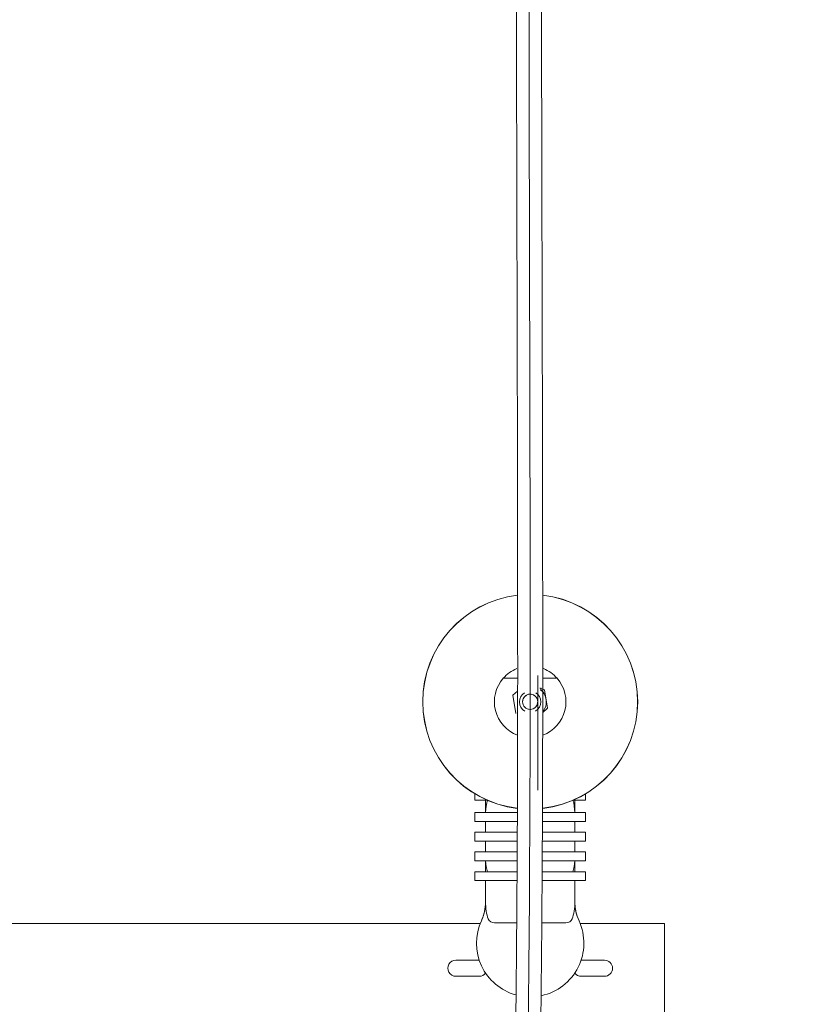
# Model space of a CAD drawing. Header units: millimetres. Extents: x -2674 to -2203, y -551 to -52.
# Tile 101 of 138: x -2284.36 to -2279.97, y -90.3 to -84.8. Entities that reach past the tile are written whole.
import ezdxf
from ezdxf.lldxf.tags import DXFTag

# ---------------------------------------------------------------- set-up
doc = ezdxf.new("R2010")
doc.units = ezdxf.units.MM
doc.layers.add('layer 1', color=7, linetype='Continuous')
tags = doc.linetypes.add('New Line14', pattern=[28.3, 19, -3.1, 3.1, -3.1]).pattern_tags.tags
tags[10:11] = [DXFTag(74, 4), DXFTag(75, 0), DXFTag(340, '0'), DXFTag(46, 1.0), DXFTag(50, 0.0), DXFTag(44, 0.0), DXFTag(45, 0.0)]
tags[8:9] = [DXFTag(74, 4), DXFTag(75, 0), DXFTag(340, '0'), DXFTag(46, 1.0), DXFTag(50, 0.0), DXFTag(44, 0.0), DXFTag(45, 0.0)]
tags[6:7] = [DXFTag(74, 4), DXFTag(75, 0), DXFTag(340, '0'), DXFTag(46, 1.0), DXFTag(50, 0.0), DXFTag(44, 0.0), DXFTag(45, 0.0)]
tags[4:5] = [DXFTag(74, 4), DXFTag(75, 0), DXFTag(340, '0'), DXFTag(46, 1.0), DXFTag(50, 0.0), DXFTag(44, 0.0), DXFTag(45, 0.0)]

msp = doc.modelspace()

# ---------------------------------------------------------------- linework, layer by layer
at = {"layer": 'layer 1', "linetype": 'New Line14', "lineweight": 9}
msp.add_open_spline([(-2280.0439, -71.8976), (-2280.0439, -71.8882), (-2280.0439, -71.8788), (-2280.0439, -71.8694), (-2280.0439, -71.8694), (-2280.0439, -70.0266), (-2280.5506, -70.2383), (-2280.8821, -71.7217), (-2280.8821, -71.7217), (-2281.3964, -74.023), (-2281.4891, -79.3852), (-2281.5114, -82.6398), (-2281.5114, -82.6398), (-2281.5256, -84.72), (-2281.5111, -85.9392), (-2281.5111, -88.5338), (-2281.5111, -88.5338), (-2281.5111, -88.5391), (-2281.5111, -88.5445), (-2281.5111, -88.5498), (-2281.5111, -88.5498), (-2281.5111, -92.7162), (-2281.68, -96.4901), (-2281.68, -100.6565), (-2281.68, -100.6565), (-2281.68, -100.6582), (-2281.68, -100.6599), (-2281.68, -100.6615)], degree=3, knots=[0, 0, 0, 0, 0.125, 0.125, 0.125, 0.125, 0.25, 0.25, 0.25, 0.25, 0.375, 0.375, 0.375, 0.375, 0.5, 0.5, 0.5, 0.5, 0.625, 0.625, 0.625, 0.625, 0.75, 0.75, 0.75, 0.75, 1, 1, 1, 1], dxfattribs=at)
at = {"layer": 'layer 1', "lineweight": 9}
for points, knots in [([(-2279.974, -71.8788), (-2279.9748, -71.7597), (-2279.9758, -71.6586), (-2279.9792, -71.5606), (-2279.9792, -71.5606), (-2279.9823, -71.4688), (-2279.9875, -71.3796), (-2279.9941, -71.2977), (-2279.9941, -71.2977), (-2279.9999, -71.2251), (-2280.0069, -71.1581), (-2280.015, -71.0959), (-2280.015, -71.0959), (-2280.0221, -71.0412), (-2280.0302, -70.9901), (-2280.0391, -70.9429), (-2280.0391, -70.9429), (-2280.047, -70.9008), (-2280.0556, -70.8617), (-2280.0649, -70.8255), (-2280.0649, -70.8255), (-2280.0731, -70.7934), (-2280.0819, -70.7636), (-2280.0912, -70.7362), (-2280.0912, -70.7362), (-2280.0992, -70.7123), (-2280.1077, -70.6901), (-2280.1168, -70.6693), (-2280.1168, -70.6693), (-2280.1259, -70.6483), (-2280.1357, -70.6287), (-2280.1464, -70.6103), (-2280.1464, -70.6103), (-2280.1598, -70.5875), (-2280.1747, -70.5666), (-2280.1907, -70.5489), (-2280.1907, -70.5489), (-2280.2096, -70.528), (-2280.2301, -70.5116), (-2280.2512, -70.5), (-2280.2512, -70.5), (-2280.2706, -70.4893), (-2280.2905, -70.4826), (-2280.311, -70.4797), (-2280.311, -70.4797), (-2280.3276, -70.4774), (-2280.3446, -70.4777), (-2280.3612, -70.4803), (-2280.3612, -70.4803), (-2280.3841, -70.484), (-2280.4064, -70.4922), (-2280.4279, -70.5041), (-2280.4279, -70.5041), (-2280.4529, -70.5179), (-2280.4769, -70.5368), (-2280.5003, -70.5601), (-2280.5003, -70.5601), (-2280.5248, -70.5844), (-2280.5487, -70.6137), (-2280.572, -70.6474), (-2280.572, -70.6474), (-2280.5951, -70.6809), (-2280.6177, -70.7187), (-2280.6397, -70.7602), (-2280.6397, -70.7602), (-2280.6616, -70.8015), (-2280.6829, -70.8465), (-2280.7041, -70.8957), (-2280.7041, -70.8957), (-2280.7256, -70.9456), (-2280.747, -71), (-2280.7681, -71.0586), (-2280.7681, -71.0586), (-2280.7896, -71.1185), (-2280.811, -71.1829), (-2280.8319, -71.2516), (-2280.8319, -71.2516), (-2280.8532, -71.3215), (-2280.8741, -71.3958), (-2280.8946, -71.4749), (-2280.8946, -71.4749), (-2280.9128, -71.5451), (-2280.9307, -71.619), (-2280.9481, -71.6963), (-2280.9481, -71.6963), (-2280.9602, -71.7503), (-2280.9721, -71.806), (-2280.9838, -71.8633), (-2280.9838, -71.8633), (-2280.994, -71.9132), (-2281.004, -71.9644), (-2281.0138, -72.0168), (-2281.0138, -72.0168), (-2281.0257, -72.0801), (-2281.0374, -72.1451), (-2281.0488, -72.2119), (-2281.0488, -72.2119), (-2281.0625, -72.2923), (-2281.0759, -72.3752), (-2281.089, -72.4603), (-2281.089, -72.4603), (-2281.1032, -72.5532), (-2281.117, -72.6488), (-2281.1304, -72.7468), (-2281.1304, -72.7468), (-2281.1434, -72.8415), (-2281.156, -72.9386), (-2281.1682, -73.0376), (-2281.1682, -73.0376), (-2281.1799, -73.1333), (-2281.1914, -73.2308), (-2281.2024, -73.33), (-2281.2024, -73.33), (-2281.2272, -73.552), (-2281.2503, -73.7827), (-2281.2718, -74.0201), (-2281.2718, -74.0201), (-2281.2932, -74.2565), (-2281.313, -74.4995), (-2281.3314, -74.7475), (-2281.3314, -74.7475), (-2281.3498, -74.9957), (-2281.3668, -75.249), (-2281.3825, -75.5059), (-2281.3825, -75.5059), (-2281.3982, -75.7629), (-2281.4126, -76.0235), (-2281.4259, -76.2865), (-2281.4259, -76.2865), (-2281.4392, -76.5497), (-2281.4513, -76.8154), (-2281.4624, -77.0824), (-2281.4624, -77.0824), (-2281.4735, -77.3495), (-2281.4836, -77.6179), (-2281.4928, -77.8867), (-2281.4928, -77.8867), (-2281.502, -78.1554), (-2281.5102, -78.4245), (-2281.5177, -78.693), (-2281.5177, -78.693), (-2281.5252, -78.9615), (-2281.5318, -79.2293), (-2281.5378, -79.4954), (-2281.5378, -79.4954), (-2281.5437, -79.7612), (-2281.5489, -80.0253), (-2281.5535, -80.2864), (-2281.5535, -80.2864), (-2281.5581, -80.5473), (-2281.5621, -80.8051), (-2281.5655, -81.0584), (-2281.5655, -81.0584), (-2281.5689, -81.3112), (-2281.5718, -81.5594), (-2281.5743, -81.8013), (-2281.5743, -81.8013), (-2281.5767, -82.0428), (-2281.5787, -82.278), (-2281.5804, -82.5042), (-2281.5804, -82.5042), (-2281.5821, -82.7302), (-2281.5834, -82.9472), (-2281.5844, -83.1562), (-2281.5844, -83.1562), (-2281.5854, -83.3661), (-2281.5862, -83.568), (-2281.5867, -83.765), (-2281.5867, -83.765), (-2281.5872, -83.9627), (-2281.5875, -84.1555), (-2281.5876, -84.3469), (-2281.5876, -84.3469), (-2281.5877, -84.5385), (-2281.5876, -84.7287), (-2281.5873, -84.9214), (-2281.5873, -84.9214), (-2281.5871, -85.1133), (-2281.5867, -85.3076), (-2281.5863, -85.5085), (-2281.5863, -85.5085), (-2281.5858, -85.7076), (-2281.5853, -85.9132), (-2281.5848, -86.1287), (-2281.5848, -86.1287), (-2281.5843, -86.2883), (-2281.5839, -86.4533), (-2281.5835, -86.6245), (-2281.5835, -86.6245), (-2281.5831, -86.7946), (-2281.5827, -86.9709), (-2281.5824, -87.1526), (-2281.5824, -87.1526), (-2281.5821, -87.3083), (-2281.5818, -87.4681), (-2281.5816, -87.6307), (-2281.5816, -87.6307), (-2281.5814, -87.7968), (-2281.5813, -87.9658), (-2281.5811, -88.1359), (-2281.5811, -88.1359), (-2281.581, -88.3122), (-2281.5809, -88.4896), (-2281.5811, -88.6669), (-2281.5811, -88.6669), (-2281.5812, -88.842), (-2281.5816, -89.0169), (-2281.5823, -89.1915), (-2281.5823, -89.1915), (-2281.583, -89.3641), (-2281.584, -89.5363), (-2281.5852, -89.708), (-2281.5852, -89.708), (-2281.5864, -89.8786), (-2281.5878, -90.0486), (-2281.5894, -90.218), (-2281.5894, -90.218), (-2281.5911, -90.3868), (-2281.5929, -90.555), (-2281.595, -90.7225), (-2281.595, -90.7225), (-2281.5992, -91.0729), (-2281.6043, -91.4201), (-2281.6099, -91.764), (-2281.6099, -91.764), (-2281.6155, -92.1085), (-2281.6216, -92.4498), (-2281.6282, -92.7888), (-2281.6282, -92.7888), (-2281.6347, -93.1282), (-2281.6416, -93.4652), (-2281.6486, -93.8012), (-2281.6486, -93.8012), (-2281.6556, -94.1373), (-2281.6627, -94.4723), (-2281.6699, -94.8076), (-2281.6699, -94.8076), (-2281.677, -95.1427), (-2281.6841, -95.4781), (-2281.6909, -95.815), (-2281.6909, -95.815), (-2281.696, -96.0619), (-2281.7009, -96.3096), (-2281.7056, -96.5586), (-2281.7056, -96.5586), (-2281.7103, -96.8073), (-2281.7148, -97.0574), (-2281.719, -97.3091), (-2281.719, -97.3091), (-2281.7231, -97.5559), (-2281.727, -97.8044), (-2281.7305, -98.0545), (-2281.7305, -98.0545), (-2281.7318, -98.1501), (-2281.7331, -98.2459), (-2281.7343, -98.342), (-2281.7343, -98.342), (-2281.7356, -98.4397), (-2281.7367, -98.5378), (-2281.7379, -98.6361), (-2281.7379, -98.6361), (-2281.7393, -98.7589), (-2281.7406, -98.8822), (-2281.7417, -99.0056), (-2281.7417, -99.0056), (-2281.7432, -99.1579), (-2281.7445, -99.3104), (-2281.7456, -99.4649), (-2281.7456, -99.4649), (-2281.7469, -99.6491), (-2281.748, -99.8363), (-2281.7487, -100.016), (-2281.7487, -100.016), (-2281.7493, -100.1767), (-2281.7496, -100.3313), (-2281.7498, -100.5015)], [0, 0, 0, 0, 0.014286, 0.014286, 0.014286, 0.014286, 0.028571, 0.028571, 0.028571, 0.028571, 0.042857, 0.042857, 0.042857, 0.042857, 0.057143, 0.057143, 0.057143, 0.057143, 0.071429, 0.071429, 0.071429, 0.071429, 0.085714, 0.085714, 0.085714, 0.085714, 0.1, 0.1, 0.1, 0.1, 0.114286, 0.114286, 0.114286, 0.114286, 0.128571, 0.128571, 0.128571, 0.128571, 0.142857, 0.142857, 0.142857, 0.142857, 0.157143, 0.157143, 0.157143, 0.157143, 0.171429, 0.171429, 0.171429, 0.171429, 0.185714, 0.185714, 0.185714, 0.185714, 0.2, 0.2, 0.2, 0.2, 0.214286, 0.214286, 0.214286, 0.214286, 0.228571, 0.228571, 0.228571, 0.228571, 0.242857, 0.242857, 0.242857, 0.242857, 0.257143, 0.257143, 0.257143, 0.257143, 0.271429, 0.271429, 0.271429, 0.271429, 0.285714, 0.285714, 0.285714, 0.285714, 0.3, 0.3, 0.3, 0.3, 0.314286, 0.314286, 0.314286, 0.314286, 0.328571, 0.328571, 0.328571, 0.328571, 0.342857, 0.342857, 0.342857, 0.342857, 0.357143, 0.357143, 0.357143, 0.357143, 0.371429, 0.371429, 0.371429, 0.371429, 0.385714, 0.385714, 0.385714, 0.385714, 0.4, 0.4, 0.4, 0.4, 0.414286, 0.414286, 0.414286, 0.414286, 0.428571, 0.428571, 0.428571, 0.428571, 0.442857, 0.442857, 0.442857, 0.442857, 0.457143, 0.457143, 0.457143, 0.457143, 0.471429, 0.471429, 0.471429, 0.471429, 0.485714, 0.485714, 0.485714, 0.485714, 0.5, 0.5, 0.5, 0.5, 0.514286, 0.514286, 0.514286, 0.514286, 0.528571, 0.528571, 0.528571, 0.528571, 0.542857, 0.542857, 0.542857, 0.542857, 0.557143, 0.557143, 0.557143, 0.557143, 0.571429, 0.571429, 0.571429, 0.571429, 0.585714, 0.585714, 0.585714, 0.585714, 0.6, 0.6, 0.6, 0.6, 0.614286, 0.614286, 0.614286, 0.614286, 0.628571, 0.628571, 0.628571, 0.628571, 0.642857, 0.642857, 0.642857, 0.642857, 0.657143, 0.657143, 0.657143, 0.657143, 0.671429, 0.671429, 0.671429, 0.671429, 0.685714, 0.685714, 0.685714, 0.685714, 0.7, 0.7, 0.7, 0.7, 0.714286, 0.714286, 0.714286, 0.714286, 0.728571, 0.728571, 0.728571, 0.728571, 0.742857, 0.742857, 0.742857, 0.742857, 0.757143, 0.757143, 0.757143, 0.757143, 0.771429, 0.771429, 0.771429, 0.771429, 0.785714, 0.785714, 0.785714, 0.785714, 0.8, 0.8, 0.8, 0.8, 0.814286, 0.814286, 0.814286, 0.814286, 0.828571, 0.828571, 0.828571, 0.828571, 0.842857, 0.842857, 0.842857, 0.842857, 0.857143, 0.857143, 0.857143, 0.857143, 0.871429, 0.871429, 0.871429, 0.871429, 0.885714, 0.885714, 0.885714, 0.885714, 0.9, 0.9, 0.9, 0.9, 0.914286, 0.914286, 0.914286, 0.914286, 0.928571, 0.928571, 0.928571, 0.928571, 0.942857, 0.942857, 0.942857, 0.942857, 0.957143, 0.957143, 0.957143, 0.957143, 0.971429, 0.971429, 0.971429, 0.971429, 1, 1, 1, 1]), ([(-2281.6099, -100.5015), (-2281.6097, -100.3513), (-2281.6094, -100.2139), (-2281.6089, -100.0713), (-2281.6089, -100.0713), (-2281.6084, -99.9044), (-2281.6074, -99.7305), (-2281.6063, -99.5592), (-2281.6063, -99.5592), (-2281.6053, -99.4125), (-2281.6042, -99.2678), (-2281.6029, -99.1232), (-2281.6029, -99.1232), (-2281.6018, -99.0026), (-2281.6006, -98.8819), (-2281.5993, -98.7618), (-2281.5993, -98.7618), (-2281.5982, -98.6654), (-2281.5971, -98.5693), (-2281.596, -98.4735), (-2281.596, -98.4735), (-2281.5949, -98.3868), (-2281.5938, -98.3003), (-2281.5927, -98.2139), (-2281.5927, -98.2139), (-2281.5899, -98.0056), (-2281.5869, -97.7985), (-2281.5836, -97.5925), (-2281.5836, -97.5925), (-2281.5803, -97.3807), (-2281.5767, -97.1702), (-2281.573, -96.9607), (-2281.573, -96.9607), (-2281.5663, -96.5854), (-2281.559, -96.2134), (-2281.5515, -95.8434), (-2281.5515, -95.8434), (-2281.544, -95.4732), (-2281.5362, -95.1049), (-2281.5284, -94.7369), (-2281.5284, -94.7369), (-2281.5214, -94.4084), (-2281.5144, -94.08), (-2281.5075, -93.7505), (-2281.5075, -93.7505), (-2281.5007, -93.4213), (-2281.494, -93.0911), (-2281.4876, -92.7586), (-2281.4876, -92.7586), (-2281.4812, -92.4266), (-2281.4752, -92.0925), (-2281.4697, -91.7553), (-2281.4697, -91.7553), (-2281.4643, -91.4188), (-2281.4593, -91.0793), (-2281.4552, -90.7366), (-2281.4552, -90.7366), (-2281.4528, -90.5421), (-2281.4507, -90.3466), (-2281.4488, -90.1502), (-2281.4488, -90.1502), (-2281.447, -89.9529), (-2281.4454, -89.7546), (-2281.4442, -89.5557), (-2281.4442, -89.5557), (-2281.443, -89.3548), (-2281.4421, -89.1533), (-2281.4416, -88.9513), (-2281.4416, -88.9513), (-2281.4411, -88.7448), (-2281.441, -88.538), (-2281.4411, -88.3316), (-2281.4411, -88.3316), (-2281.4412, -88.1298), (-2281.4413, -87.9284), (-2281.4415, -87.7308), (-2281.4415, -87.7308), (-2281.4418, -87.5386), (-2281.442, -87.3499), (-2281.4424, -87.1668), (-2281.4424, -87.1668), (-2281.4427, -86.9839), (-2281.4431, -86.8065), (-2281.4435, -86.6352), (-2281.4435, -86.6352), (-2281.4439, -86.463), (-2281.4444, -86.2971), (-2281.4448, -86.1366), (-2281.4448, -86.1366), (-2281.4453, -85.9203), (-2281.4459, -85.714), (-2281.4463, -85.5143), (-2281.4463, -85.5143), (-2281.4468, -85.3131), (-2281.4471, -85.1186), (-2281.4474, -84.9267), (-2281.4474, -84.9267), (-2281.4476, -84.7343), (-2281.4477, -84.5444), (-2281.4476, -84.3532), (-2281.4476, -84.3532), (-2281.4475, -84.1625), (-2281.4473, -83.9705), (-2281.4468, -83.7737), (-2281.4468, -83.7737), (-2281.4463, -83.5778), (-2281.4455, -83.3772), (-2281.4445, -83.1686), (-2281.4445, -83.1686), (-2281.4435, -82.9611), (-2281.4422, -82.7458), (-2281.4406, -82.5217), (-2281.4406, -82.5217), (-2281.4389, -82.2975), (-2281.437, -82.0644), (-2281.4346, -81.825), (-2281.4346, -81.825), (-2281.4322, -81.5852), (-2281.4293, -81.339), (-2281.426, -81.0883), (-2281.426, -81.0883), (-2281.4226, -80.8371), (-2281.4187, -80.5814), (-2281.4142, -80.3225), (-2281.4142, -80.3225), (-2281.4097, -80.0635), (-2281.4045, -79.8014), (-2281.3987, -79.5375), (-2281.3987, -79.5375), (-2281.3929, -79.2733), (-2281.3863, -79.0074), (-2281.379, -78.7407), (-2281.379, -78.7407), (-2281.3717, -78.4741), (-2281.3636, -78.2068), (-2281.3546, -77.9398), (-2281.3546, -77.9398), (-2281.3456, -77.6728), (-2281.3357, -77.4061), (-2281.3248, -77.1407), (-2281.3248, -77.1407), (-2281.3139, -76.8754), (-2281.302, -76.6114), (-2281.2889, -76.3497), (-2281.2889, -76.3497), (-2281.2759, -76.0883), (-2281.2618, -75.8293), (-2281.2464, -75.5737), (-2281.2464, -75.5737), (-2281.231, -75.3183), (-2281.2144, -75.0665), (-2281.1963, -74.8195), (-2281.1963, -74.8195), (-2281.1783, -74.5729), (-2281.159, -74.3312), (-2281.138, -74.0958), (-2281.138, -74.0958), (-2281.1171, -73.8603), (-2281.0946, -73.6312), (-2281.0705, -73.4105), (-2281.0705, -73.4105), (-2281.0598, -73.3124), (-2281.0488, -73.216), (-2281.0374, -73.1215), (-2281.0374, -73.1215), (-2281.0256, -73.0235), (-2281.0135, -72.9274), (-2281.001, -72.8336), (-2281.001, -72.8336), (-2280.988, -72.7364), (-2280.9746, -72.6416), (-2280.9609, -72.5493), (-2280.9609, -72.5493), (-2280.9477, -72.4609), (-2280.9342, -72.3748), (-2280.9203, -72.2913), (-2280.9203, -72.2913), (-2280.9086, -72.2212), (-2280.8967, -72.1529), (-2280.8845, -72.0866), (-2280.8845, -72.0866), (-2280.8746, -72.0327), (-2280.8645, -71.9801), (-2280.8543, -71.9288), (-2280.8543, -71.9288), (-2280.8433, -71.8739), (-2280.8322, -71.8206), (-2280.8209, -71.769), (-2280.8209, -71.769), (-2280.8045, -71.6941), (-2280.7877, -71.6229), (-2280.7706, -71.555), (-2280.7706, -71.555), (-2280.7507, -71.4758), (-2280.7304, -71.4013), (-2280.7098, -71.3317), (-2280.7098, -71.3317), (-2280.6894, -71.2624), (-2280.6687, -71.198), (-2280.6478, -71.1382), (-2280.6478, -71.1382), (-2280.6174, -71.0509), (-2280.5866, -70.9737), (-2280.5564, -70.9077), (-2280.5564, -70.9077), (-2280.5265, -70.8425), (-2280.4971, -70.7883), (-2280.4699, -70.7457), (-2280.4699, -70.7457), (-2280.4561, -70.7243), (-2280.4429, -70.7058), (-2280.4302, -70.6899), (-2280.4302, -70.6899), (-2280.4175, -70.6741), (-2280.4053, -70.6609), (-2280.394, -70.6505), (-2280.394, -70.6505), (-2280.3837, -70.6409), (-2280.3741, -70.6337), (-2280.3653, -70.6285), (-2280.3653, -70.6285), (-2280.3576, -70.624), (-2280.3505, -70.621), (-2280.3441, -70.6194), (-2280.3441, -70.6194), (-2280.338, -70.6179), (-2280.3326, -70.6177), (-2280.3273, -70.6186), (-2280.3273, -70.6186), (-2280.3207, -70.6198), (-2280.3142, -70.6227), (-2280.3078, -70.6274), (-2280.3078, -70.6274), (-2280.3006, -70.6328), (-2280.2934, -70.6405), (-2280.2856, -70.6511), (-2280.2856, -70.6511), (-2280.279, -70.6601), (-2280.2719, -70.6713), (-2280.264, -70.686), (-2280.264, -70.686), (-2280.2575, -70.6978), (-2280.2506, -70.712), (-2280.2434, -70.7287), (-2280.2434, -70.7287), (-2280.2364, -70.7451), (-2280.2293, -70.7639), (-2280.2224, -70.7846), (-2280.2224, -70.7846), (-2280.2145, -70.8084), (-2280.2068, -70.8346), (-2280.1995, -70.8635), (-2280.1995, -70.8635), (-2280.1912, -70.8961), (-2280.1834, -70.932), (-2280.1761, -70.9712), (-2280.1761, -70.9712), (-2280.1678, -71.0152), (-2280.1603, -71.0634), (-2280.1535, -71.1155), (-2280.1535, -71.1155), (-2280.1458, -71.1748), (-2280.1392, -71.2392), (-2280.1335, -71.3095), (-2280.1335, -71.3095), (-2280.1272, -71.3889), (-2280.1221, -71.4757), (-2280.1191, -71.5656), (-2280.1191, -71.5656), (-2280.1164, -71.6445), (-2280.1152, -71.7257), (-2280.1145, -71.8171)], [0, 0, 0, 0, 0.014493, 0.014493, 0.014493, 0.014493, 0.028986, 0.028986, 0.028986, 0.028986, 0.043478, 0.043478, 0.043478, 0.043478, 0.057971, 0.057971, 0.057971, 0.057971, 0.072464, 0.072464, 0.072464, 0.072464, 0.086957, 0.086957, 0.086957, 0.086957, 0.101449, 0.101449, 0.101449, 0.101449, 0.115942, 0.115942, 0.115942, 0.115942, 0.130435, 0.130435, 0.130435, 0.130435, 0.144928, 0.144928, 0.144928, 0.144928, 0.15942, 0.15942, 0.15942, 0.15942, 0.173913, 0.173913, 0.173913, 0.173913, 0.188406, 0.188406, 0.188406, 0.188406, 0.202899, 0.202899, 0.202899, 0.202899, 0.217391, 0.217391, 0.217391, 0.217391, 0.231884, 0.231884, 0.231884, 0.231884, 0.246377, 0.246377, 0.246377, 0.246377, 0.26087, 0.26087, 0.26087, 0.26087, 0.275362, 0.275362, 0.275362, 0.275362, 0.289855, 0.289855, 0.289855, 0.289855, 0.304348, 0.304348, 0.304348, 0.304348, 0.318841, 0.318841, 0.318841, 0.318841, 0.333333, 0.333333, 0.333333, 0.333333, 0.347826, 0.347826, 0.347826, 0.347826, 0.362319, 0.362319, 0.362319, 0.362319, 0.376812, 0.376812, 0.376812, 0.376812, 0.391304, 0.391304, 0.391304, 0.391304, 0.405797, 0.405797, 0.405797, 0.405797, 0.42029, 0.42029, 0.42029, 0.42029, 0.434783, 0.434783, 0.434783, 0.434783, 0.449275, 0.449275, 0.449275, 0.449275, 0.463768, 0.463768, 0.463768, 0.463768, 0.478261, 0.478261, 0.478261, 0.478261, 0.492754, 0.492754, 0.492754, 0.492754, 0.507246, 0.507246, 0.507246, 0.507246, 0.521739, 0.521739, 0.521739, 0.521739, 0.536232, 0.536232, 0.536232, 0.536232, 0.550725, 0.550725, 0.550725, 0.550725, 0.565217, 0.565217, 0.565217, 0.565217, 0.57971, 0.57971, 0.57971, 0.57971, 0.594203, 0.594203, 0.594203, 0.594203, 0.608696, 0.608696, 0.608696, 0.608696, 0.623188, 0.623188, 0.623188, 0.623188, 0.637681, 0.637681, 0.637681, 0.637681, 0.652174, 0.652174, 0.652174, 0.652174, 0.666667, 0.666667, 0.666667, 0.666667, 0.681159, 0.681159, 0.681159, 0.681159, 0.695652, 0.695652, 0.695652, 0.695652, 0.710145, 0.710145, 0.710145, 0.710145, 0.724638, 0.724638, 0.724638, 0.724638, 0.73913, 0.73913, 0.73913, 0.73913, 0.753623, 0.753623, 0.753623, 0.753623, 0.768116, 0.768116, 0.768116, 0.768116, 0.782609, 0.782609, 0.782609, 0.782609, 0.797101, 0.797101, 0.797101, 0.797101, 0.811594, 0.811594, 0.811594, 0.811594, 0.826087, 0.826087, 0.826087, 0.826087, 0.84058, 0.84058, 0.84058, 0.84058, 0.855072, 0.855072, 0.855072, 0.855072, 0.869565, 0.869565, 0.869565, 0.869565, 0.884058, 0.884058, 0.884058, 0.884058, 0.898551, 0.898551, 0.898551, 0.898551, 0.913043, 0.913043, 0.913043, 0.913043, 0.927536, 0.927536, 0.927536, 0.927536, 0.942029, 0.942029, 0.942029, 0.942029, 0.956522, 0.956522, 0.956522, 0.956522, 0.971014, 0.971014, 0.971014, 0.971014, 1, 1, 1, 1]), ([(-2281.4686, -88.6115), (-2281.4686, -88.5881), (-2281.4876, -88.5691), (-2281.5111, -88.569), (-2281.5111, -88.569), (-2281.5345, -88.569), (-2281.5536, -88.5881), (-2281.5536, -88.6115), (-2281.5536, -88.6115), (-2281.5536, -88.635), (-2281.5345, -88.654), (-2281.5111, -88.654), (-2281.5111, -88.654), (-2281.4876, -88.6541), (-2281.4686, -88.635), (-2281.4686, -88.6116), (-2281.4686, -87.9096), (-2281.4686, -90.0155), (-2281.4686, -88.6115)], [0, 0, 0, 0, 0.2, 0.2, 0.2, 0.2, 0.4, 0.4, 0.4, 0.4, 0.6, 0.6, 0.6, 0.6, 1, 1, 1, 1.00001, 1.00001, 1.00001, 1.00001]), ([(-2281.5825, -88.0152), (-2281.8843, -88.0513), (-2282.1115, -88.3072), (-2282.1117, -88.6112), (-2282.1117, -88.6112), (-2282.1119, -88.9152), (-2281.8849, -89.1714), (-2281.5831, -89.2079)], [0, 0, 0, 0, 0.333333, 0.333333, 0.333333, 0.333333, 1, 1, 1, 1]), ([(-2281.5825, -88.0159), (-2281.8839, -88.0521), (-2282.1108, -88.3077), (-2282.1109, -88.6112), (-2282.1109, -88.6112), (-2282.1111, -88.9148), (-2281.8845, -89.1706), (-2281.5831, -89.2071)], [0, 0, 0, 0, 0.333333, 0.333333, 0.333333, 0.333333, 1, 1, 1, 1]), ([(-2281.5825, -88.016), (-2281.8838, -88.0522), (-2282.1107, -88.3077), (-2282.1109, -88.6112), (-2282.1109, -88.6112), (-2282.111, -88.9147), (-2281.8844, -89.1705), (-2281.5831, -89.207)], [0, 0, 0, 0, 0.333333, 0.333333, 0.333333, 0.333333, 1, 1, 1, 1]), ([(-2281.6615, -88.4798), (-2281.7046, -88.529), (-2281.7209, -88.5962), (-2281.7052, -88.6597), (-2281.7052, -88.6597), (-2281.6895, -88.7231), (-2281.6437, -88.7749), (-2281.5826, -88.7983)], [0, 0, 0, 0, 0.333333, 0.333333, 0.333333, 0.333333, 1, 1, 1, 1]), ([(-2281.4404, -88.7987), (-2281.3791, -88.7755), (-2281.333, -88.7237), (-2281.317, -88.6601), (-2281.317, -88.6601), (-2281.3011, -88.5965), (-2281.3174, -88.5291), (-2281.3606, -88.4798)], [0, 0, 0, 0, 0.333333, 0.333333, 0.333333, 0.333333, 1, 1, 1, 1]), ([(-2281.5429, -88.5607), (-2281.5607, -88.5718), (-2281.5713, -88.5914), (-2281.571, -88.6124), (-2281.571, -88.6124), (-2281.5707, -88.6334), (-2281.5595, -88.6527), (-2281.5414, -88.6633)], [0, 0, 0, 0, 0.333333, 0.333333, 0.333333, 0.333333, 1, 1, 1, 1]), ([(-2281.5221, -88.6526), (-2281.5035, -88.6576), (-2281.4839, -88.6495), (-2281.4742, -88.6328), (-2281.4742, -88.6328), (-2281.4646, -88.6161), (-2281.4674, -88.5951), (-2281.481, -88.5815), (-2281.481, -88.5815), (-2281.4946, -88.5679), (-2281.5156, -88.5651), (-2281.5323, -88.5747), (-2281.5323, -88.5747), (-2281.549, -88.5844), (-2281.5571, -88.604), (-2281.5521, -88.6225)], [0, 0, 0, 0, 0.2, 0.2, 0.2, 0.2, 0.4, 0.4, 0.4, 0.4, 0.6, 0.6, 0.6, 0.6, 1, 1, 1, 1]), ([(-2281.761, -89.7301), (-2281.7609, -89.7485), (-2281.7627, -89.7666), (-2281.7665, -89.7844), (-2281.7665, -89.7844), (-2281.7684, -89.7933), (-2281.7708, -89.8021), (-2281.7737, -89.8109), (-2281.7737, -89.8109), (-2281.7766, -89.8196), (-2281.7799, -89.8282), (-2281.7838, -89.8366)], [0, 0, 0, 0, 0.25, 0.25, 0.25, 0.25, 0.5, 0.5, 0.5, 0.5, 1, 1, 1, 1]), ([(-2281.2383, -89.8366), (-2281.246, -89.8198), (-2281.2517, -89.8025), (-2281.2555, -89.7847), (-2281.2555, -89.7847), (-2281.2574, -89.7758), (-2281.2589, -89.7668), (-2281.2598, -89.7577), (-2281.2598, -89.7577), (-2281.2607, -89.7485), (-2281.2611, -89.7393), (-2281.2611, -89.7301)], [0, 0, 0, 0, 0.25, 0.25, 0.25, 0.25, 0.5, 0.5, 0.5, 0.5, 1, 1, 1, 1]), ([(-2281.7838, -89.8366), (-2281.8204, -89.9165), (-2281.8201, -90.0085), (-2281.783, -90.0882), (-2281.783, -90.0882), (-2281.7459, -90.1679), (-2281.6757, -90.2273), (-2281.5909, -90.2507)], [0, 0, 0, 0, 0.333333, 0.333333, 0.333333, 0.333333, 1, 1, 1, 1]), ([(-2281.4487, -90.255), (-2281.3596, -90.2361), (-2281.2839, -90.1777), (-2281.243, -90.0963), (-2281.243, -90.0963), (-2281.2021, -90.0149), (-2281.2004, -89.9194), (-2281.2383, -89.8366)], [0, 0, 0, 0, 0.333333, 0.333333, 0.333333, 0.333333, 1, 1, 1, 1]), ([(-2281.9261, -90.0565), (-2281.9421, -90.0565), (-2281.957, -90.0651), (-2281.965, -90.079), (-2281.965, -90.079), (-2281.9731, -90.093), (-2281.9731, -90.1101), (-2281.965, -90.124), (-2281.965, -90.124), (-2281.957, -90.138), (-2281.9421, -90.1465), (-2281.9261, -90.1465)], [0, 0, 0, 0, 0.25, 0.25, 0.25, 0.25, 0.5, 0.5, 0.5, 0.5, 1, 1, 1, 1]), ([(-2281.0961, -90.1466), (-2281.0712, -90.1466), (-2281.0511, -90.1264), (-2281.0511, -90.1016), (-2281.0511, -90.1016), (-2281.0511, -90.0767), (-2281.0712, -90.0566), (-2281.0961, -90.0566)], [0, 0, 0, 0, 0.333333, 0.333333, 0.333333, 0.333333, 1, 1, 1, 1])]:
    msp.add_open_spline(points, degree=3, knots=knots, dxfattribs=at)
for points in [[(-2280.9104, -88.6115), (-2280.9104, -88.3074), (-2281.1378, -88.0512), (-2281.4398, -88.0151)], [(-2280.9112, -88.6115), (-2280.9112, -88.3078), (-2281.1382, -88.052), (-2281.4398, -88.0159)], [(-2280.9112, -88.6115), (-2280.9112, -88.3079), (-2281.1382, -88.0521), (-2281.4398, -88.016)], [(-2281.5856, -88.4259), (-2281.6148, -88.4377), (-2281.6408, -88.4561), (-2281.6615, -88.4798)], [(-2281.3606, -88.4798), (-2281.3815, -88.4559), (-2281.4078, -88.4374), (-2281.4372, -88.4257)], [(-2281.6615, -88.4798), (-2281.6615, -88.4798), (-2281.5811, -88.4798), (-2281.5811, -88.4798)], [(-2281.4412, -88.4798), (-2281.4412, -88.4798), (-2281.3606, -88.4798), (-2281.3606, -88.4798)], [(-2281.5812, -88.5527), (-2281.5812, -88.5527), (-2281.6083, -88.575), (-2281.6083, -88.575)], [(-2281.6083, -88.575), (-2281.6083, -88.575), (-2281.5914, -88.6775), (-2281.5914, -88.6775)], [(-2281.4511, -88.6115), (-2281.4511, -88.5909), (-2281.4617, -88.5717), (-2281.4792, -88.5607)], [(-2281.4307, -88.5456), (-2281.4307, -88.5456), (-2281.4571, -88.5357), (-2281.4571, -88.5357)], [(-2281.4511, -88.5498), (-2281.4511, -88.5498), (-2281.4511, -88.5338), (-2281.4511, -88.5338)], [(-2281.4212, -88.6115), (-2281.4212, -88.586), (-2281.432, -88.5617), (-2281.4511, -88.5446)], [(-2281.4138, -88.6481), (-2281.4138, -88.6481), (-2281.4307, -88.5456), (-2281.4307, -88.5456)], [(-2281.4807, -88.6633), (-2281.4624, -88.6526), (-2281.4511, -88.6329), (-2281.4511, -88.6116)], [(-2281.441, -89.2081), (-2281.1384, -89.1726), (-2280.9104, -88.9162), (-2280.9104, -88.6116)], [(-2281.441, -89.2073), (-2281.1388, -89.1718), (-2280.9112, -88.9157), (-2280.9112, -88.6116)], [(-2281.441, -89.2072), (-2281.1389, -89.1717), (-2280.9112, -88.9157), (-2280.9112, -88.6116)], [(-2281.4403, -88.667), (-2281.4279, -88.6512), (-2281.4212, -88.6316), (-2281.4212, -88.6116)], [(-2281.4413, -88.6707), (-2281.4413, -88.6707), (-2281.4138, -88.6481), (-2281.4138, -88.6481)], [(-2281.8211, -89.1615), (-2281.8211, -89.1615), (-2281.8211, -89.126), (-2281.8211, -89.126)], [(-2281.2011, -89.126), (-2281.2011, -89.126), (-2281.2011, -89.1615), (-2281.2011, -89.1615)], [(-2281.7525, -89.1615), (-2281.7525, -89.1615), (-2281.8211, -89.1615), (-2281.8211, -89.1615)], [(-2281.7611, -89.2315), (-2281.7611, -89.2315), (-2281.7611, -89.1615), (-2281.7611, -89.1615)], [(-2281.7499, -89.1615), (-2281.756, -89.1816), (-2281.7597, -89.2059), (-2281.7608, -89.2315)], [(-2281.2613, -89.2315), (-2281.2624, -89.2059), (-2281.2661, -89.1816), (-2281.2722, -89.1615)], [(-2281.2011, -89.1615), (-2281.2011, -89.1615), (-2281.2696, -89.1615), (-2281.2696, -89.1615)], [(-2281.2611, -89.1615), (-2281.2611, -89.1615), (-2281.2611, -89.2315), (-2281.2611, -89.2315)], [(-2281.8211, -89.2815), (-2281.8211, -89.2815), (-2281.8211, -89.2315), (-2281.8211, -89.2315)], [(-2281.8211, -89.2315), (-2281.8211, -89.2315), (-2281.7211, -89.2315), (-2281.7211, -89.2315)], [(-2281.7211, -89.2315), (-2281.7211, -89.2315), (-2281.5826, -89.2315), (-2281.5826, -89.2315)], [(-2281.4428, -89.2315), (-2281.4428, -89.2315), (-2281.3011, -89.2315), (-2281.3011, -89.2315)], [(-2281.3011, -89.2315), (-2281.3011, -89.2315), (-2281.2011, -89.2315), (-2281.2011, -89.2315)], [(-2281.2011, -89.2315), (-2281.2011, -89.2315), (-2281.2011, -89.2815), (-2281.2011, -89.2815)], [(-2281.7211, -89.2815), (-2281.7211, -89.2815), (-2281.8211, -89.2815), (-2281.8211, -89.2815)], [(-2281.7611, -89.3415), (-2281.7611, -89.3415), (-2281.7611, -89.2815), (-2281.7611, -89.2815)], [(-2281.7211, -89.2815), (-2281.7211, -89.2815), (-2281.5828, -89.2815), (-2281.5828, -89.2815)], [(-2281.443, -89.2815), (-2281.443, -89.2815), (-2281.3011, -89.2815), (-2281.3011, -89.2815)], [(-2281.2011, -89.2815), (-2281.2011, -89.2815), (-2281.3011, -89.2815), (-2281.3011, -89.2815)], [(-2281.2611, -89.3415), (-2281.2611, -89.3415), (-2281.2611, -89.2815), (-2281.2611, -89.2815)], [(-2281.8211, -89.3915), (-2281.8211, -89.3915), (-2281.8211, -89.3415), (-2281.8211, -89.3415)], [(-2281.8211, -89.3415), (-2281.8211, -89.3415), (-2281.7211, -89.3415), (-2281.7211, -89.3415)], [(-2281.7211, -89.3415), (-2281.7211, -89.3415), (-2281.5832, -89.3415), (-2281.5832, -89.3415)], [(-2281.4433, -89.3415), (-2281.4433, -89.3415), (-2281.3011, -89.3415), (-2281.3011, -89.3415)], [(-2281.3011, -89.3415), (-2281.3011, -89.3415), (-2281.2011, -89.3415), (-2281.2011, -89.3415)], [(-2281.2011, -89.3415), (-2281.2011, -89.3415), (-2281.2011, -89.3915), (-2281.2011, -89.3915)], [(-2281.7211, -89.3915), (-2281.7211, -89.3915), (-2281.8211, -89.3915), (-2281.8211, -89.3915)], [(-2281.7611, -89.4515), (-2281.7611, -89.4515), (-2281.7611, -89.3915), (-2281.7611, -89.3915)], [(-2281.7211, -89.3915), (-2281.7211, -89.3915), (-2281.5834, -89.3915), (-2281.5834, -89.3915)], [(-2281.4435, -89.3915), (-2281.4435, -89.3915), (-2281.3011, -89.3915), (-2281.3011, -89.3915)], [(-2281.2011, -89.3915), (-2281.2011, -89.3915), (-2281.3011, -89.3915), (-2281.3011, -89.3915)], [(-2281.2611, -89.4515), (-2281.2611, -89.4515), (-2281.2611, -89.3915), (-2281.2611, -89.3915)], [(-2281.8211, -89.5015), (-2281.8211, -89.5015), (-2281.8211, -89.4515), (-2281.8211, -89.4515)], [(-2281.8211, -89.4515), (-2281.8211, -89.4515), (-2281.7211, -89.4515), (-2281.7211, -89.4515)], [(-2281.7211, -89.4515), (-2281.7211, -89.4515), (-2281.5838, -89.4515), (-2281.5838, -89.4515)], [(-2281.4438, -89.4515), (-2281.4438, -89.4515), (-2281.3011, -89.4515), (-2281.3011, -89.4515)], [(-2281.3011, -89.4515), (-2281.3011, -89.4515), (-2281.2011, -89.4515), (-2281.2011, -89.4515)], [(-2281.2011, -89.4515), (-2281.2011, -89.4515), (-2281.2011, -89.5015), (-2281.2011, -89.5015)], [(-2281.7211, -89.5015), (-2281.7211, -89.5015), (-2281.8211, -89.5015), (-2281.8211, -89.5015)], [(-2281.7611, -89.5615), (-2281.7611, -89.5615), (-2281.7611, -89.5015), (-2281.7611, -89.5015)], [(-2281.7602, -89.5015), (-2281.7587, -89.5235), (-2281.7552, -89.5442), (-2281.7499, -89.5615)], [(-2281.7211, -89.5015), (-2281.7211, -89.5015), (-2281.584, -89.5015), (-2281.584, -89.5015)], [(-2281.444, -89.5015), (-2281.444, -89.5015), (-2281.3011, -89.5015), (-2281.3011, -89.5015)], [(-2281.2011, -89.5015), (-2281.2011, -89.5015), (-2281.3011, -89.5015), (-2281.3011, -89.5015)], [(-2281.2722, -89.5615), (-2281.2669, -89.5442), (-2281.2634, -89.5235), (-2281.2619, -89.5015)], [(-2281.2611, -89.5015), (-2281.2611, -89.5015), (-2281.2611, -89.5615), (-2281.2611, -89.5615)], [(-2281.8211, -89.6115), (-2281.8211, -89.6115), (-2281.8211, -89.5615), (-2281.8211, -89.5615)], [(-2281.8211, -89.5615), (-2281.8211, -89.5615), (-2281.7211, -89.5615), (-2281.7211, -89.5615)], [(-2281.5844, -89.5615), (-2281.5844, -89.5615), (-2281.7211, -89.5615), (-2281.7211, -89.5615)], [(-2281.3011, -89.5615), (-2281.3011, -89.5615), (-2281.4443, -89.5615), (-2281.4443, -89.5615)], [(-2281.3011, -89.5615), (-2281.3011, -89.5615), (-2281.2011, -89.5615), (-2281.2011, -89.5615)], [(-2281.2011, -89.5615), (-2281.2011, -89.5615), (-2281.2011, -89.6115), (-2281.2011, -89.6115)], [(-2281.7211, -89.6115), (-2281.7211, -89.6115), (-2281.8211, -89.6115), (-2281.8211, -89.6115)], [(-2281.7611, -89.7324), (-2281.7611, -89.7324), (-2281.7611, -89.6115), (-2281.7611, -89.6115)], [(-2281.5847, -89.6115), (-2281.5847, -89.6115), (-2281.7211, -89.6115), (-2281.7211, -89.6115)], [(-2281.3011, -89.6115), (-2281.3011, -89.6115), (-2281.4447, -89.6115), (-2281.4447, -89.6115)], [(-2281.2011, -89.6115), (-2281.2011, -89.6115), (-2281.3011, -89.6115), (-2281.3011, -89.6115)], [(-2281.2611, -89.6115), (-2281.2611, -89.6115), (-2281.2611, -89.7324), (-2281.2611, -89.7324)], [(-2281.7838, -89.8366), (-2281.7688, -89.8039), (-2281.7611, -89.7684), (-2281.7611, -89.7324)], [(-2281.7611, -89.7324), (-2281.7611, -89.7324), (-2281.761, -89.7301), (-2281.761, -89.7301)], [(-2281.761, -89.7301), (-2281.7607, -89.7662), (-2281.755, -89.8004), (-2281.7453, -89.8251)], [(-2281.2768, -89.8251), (-2281.2671, -89.8004), (-2281.2614, -89.7662), (-2281.2611, -89.7301)], [(-2281.2611, -89.7301), (-2281.2611, -89.7301), (-2281.2611, -89.7324), (-2281.2611, -89.7324)], [(-2281.2611, -89.7324), (-2281.2611, -89.7684), (-2281.2533, -89.8039), (-2281.2383, -89.8366)], [(-2281.7902, -89.8515), (-2281.7902, -89.8515), (-2285.7319, -89.8515), (-2285.7319, -89.8515)], [(-2281.7453, -89.8251), (-2281.7397, -89.8391), (-2281.7261, -89.8483), (-2281.7111, -89.8483)], [(-2281.7111, -89.8483), (-2281.7111, -89.8483), (-2281.5864, -89.8483), (-2281.5864, -89.8483)], [(-2281.4465, -89.8483), (-2281.4465, -89.8483), (-2281.3111, -89.8483), (-2281.3111, -89.8483)], [(-2281.3111, -89.8483), (-2281.296, -89.8483), (-2281.2824, -89.8391), (-2281.2768, -89.8251)], [(-2280.7611, -89.8515), (-2280.7611, -89.8515), (-2281.2319, -89.8515), (-2281.2319, -89.8515)], [(-2280.7611, -89.8515), (-2280.7611, -89.8515), (-2280.7611, -90.3515), (-2280.7611, -90.3515)], [(-2281.7961, -90.0565), (-2281.7961, -90.0565), (-2281.9261, -90.0565), (-2281.9261, -90.0565)], [(-2281.0961, -90.0566), (-2281.0961, -90.0566), (-2281.2261, -90.0566), (-2281.2261, -90.0566)], [(-2281.7961, -90.1465), (-2281.782, -90.1465), (-2281.7687, -90.1399), (-2281.7602, -90.1287)], [(-2281.2619, -90.1287), (-2281.2534, -90.14), (-2281.2402, -90.1466), (-2281.2261, -90.1466)], [(-2281.9261, -90.1465), (-2281.9261, -90.1465), (-2281.7961, -90.1465), (-2281.7961, -90.1465)], [(-2281.2261, -90.1466), (-2281.2261, -90.1466), (-2281.0961, -90.1466), (-2281.0961, -90.1466)]]:
    msp.add_open_spline(points, degree=3, dxfattribs=at)

doc.saveas('drawing.dxf')
